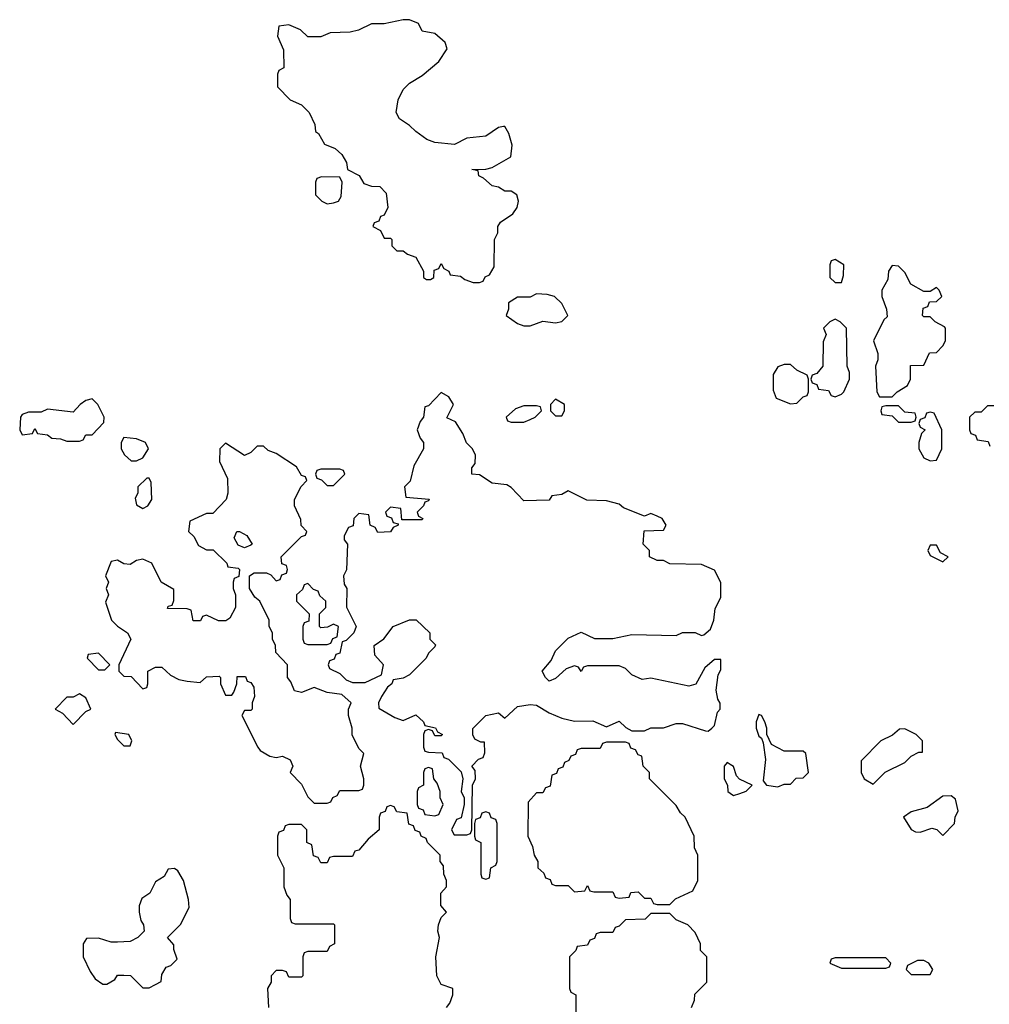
# Model space of a CAD drawing. Header units: inches. Extents: x 2386215 to 2556187, y 580866 to 760840.
# Tile 74 of 203: x 2447762 to 2450816, y 675520 to 678622. Entities that reach past the tile are written whole.
import ezdxf

# ---------------------------------------------------------------- set-up
doc = ezdxf.new("R2010")
doc.units = ezdxf.units.IN
doc.header["$MEASUREMENT"] = 0
doc.layers.add('C4647', color=7, linetype='Continuous')
doc.layers.add('C4657', color=7, linetype='Continuous')

msp = doc.modelspace()

# ---------------------------------------------------------------- linework, layer by layer
at = {"layer": 'C4647', "color": 5, "elevation": 80}
for points in [[(2448990, 678622), (2448970, 678622), (2448910, 678608.7), (2448870, 678608.7), (2448828.7, 678588.7), (2448803.1, 678583.1), (2448739.6, 678580.4), (2448710, 678568), (2448670, 678568), (2448646, 678590), (2448610, 678606), (2448578, 678602), (2448574, 678570), (2448592.7, 678527.3), (2448594, 678470), (2448578, 678462), (2448574, 678450), (2448574, 678410), (2448614, 678370), (2448650, 678354), (2448674, 678330), (2448691.6, 678291.6), (2448694, 678270), (2448703.6, 678263.6), (2448722, 678230), (2448756, 678216), (2448776.9, 678196.9), (2448791.6, 678171.6), (2448794, 678150), (2448831.3, 678131.3), (2448846.4, 678106.4), (2448870, 678098), (2448896, 678096), (2448916, 678076), (2448922, 678030), (2448910, 678006), (2448898, 678002), (2448892.7, 677987.3), (2448878, 677982), (2448874, 677970), (2448898, 677958), (2448910, 677934), (2448930, 677934), (2448934, 677930), (2448934, 677910), (2448950, 677894), (2448970, 677894), (2448983.6, 677883.6), (2449010, 677874), (2449034, 677830), (2449034, 677810), (2449043.6, 677803.6), (2449056.4, 677803.6), (2449066, 677810), (2449067.3, 677832.7), (2449082, 677838), (2449090, 677854), (2449098, 677838), (2449114, 677830), (2449118, 677818), (2449150, 677814), (2449163.6, 677803.6), (2449190, 677794), (2449210, 677794), (2449222, 677798), (2449228, 677812), (2449242, 677818), (2449256.4, 677843.6), (2449258, 677930), (2449268, 677950), (2449268, 677970), (2449276.4, 677983.6), (2449315.3, 678010), (2449328.7, 678030), (2449333.2, 678050), (2449328, 678070), (2449310, 678082), (2449290, 678082), (2449270, 678094), (2449250, 678099), (2449223.1, 678123.1), (2449208, 678130), (2449206, 678146), (2449186, 678150), (2449230, 678151), (2449250, 678156), (2449309, 678190), (2449313.6, 678226.4), (2449303.1, 678263.1), (2449290, 678286), (2449286, 678286), (2449270, 678282), (2449230, 678255.3), (2449170, 678248.7), (2449131.1, 678228.9), (2449070, 678235.3), (2449044.7, 678244.7), (2449009.4, 678269.4), (2448990, 678288.7), (2448958, 678310), (2448948, 678330), (2448954, 678370), (2448970, 678402), (2448990, 678422), (2449030, 678446), (2449082, 678490), (2449108.7, 678530), (2449102, 678550), (2449070, 678579), (2449030, 678586), (2449018, 678610)], [(2448712.7, 678127.3), (2448698, 678122), (2448694, 678110), (2448694, 678070), (2448714, 678050), (2448730, 678042), (2448750, 678044.7), (2448766, 678050), (2448774.6, 678065.4), (2448778, 678110), (2448770, 678126)], [(2449390, 677758), (2449370, 677748), (2449330, 677748), (2449302, 677730), (2449302, 677710), (2449294, 677690), (2449330, 677664.7), (2449350, 677658), (2449370, 677658), (2449410, 677672), (2449450, 677667.3), (2449470, 677671.3), (2449488.7, 677690), (2449470, 677728), (2449446, 677750), (2449423.6, 677756.4)], [(2449090, 677448), (2449050, 677406), (2449038, 677402), (2449034, 677370), (2449023.6, 677356.4), (2449014, 677330), (2449023.6, 677303.6), (2449034, 677290), (2449034, 677270), (2449003.6, 677216.4), (2448991.6, 677168.4), (2448974, 677150), (2448978, 677118), (2449051.6, 677111.6), (2449050, 677106), (2449038, 677102), (2449034, 677090), (2449014, 677070), (2449018, 677058), (2449032, 677050), (2449030, 677046), (2448966, 677046), (2448962, 677082), (2448930, 677086), (2448914, 677070), (2448918, 677058), (2448932.7, 677052.7), (2448938, 677038), (2448954, 677034), (2448954, 677030), (2448938, 677022), (2448930, 677008), (2448890, 677006), (2448882, 677022), (2448866, 677030), (2448862, 677062), (2448830, 677066), (2448814, 677050), (2448812.7, 677027.3), (2448798, 677022), (2448783.6, 676996.4), (2448783.6, 676983.6), (2448794, 676970), (2448791.3, 676888.7), (2448782, 676870), (2448783.6, 676843.6), (2448792, 676830), (2448791.6, 676771.6), (2448822, 676710), (2448814, 676690), (2448790, 676666), (2448778, 676662), (2448770, 676626), (2448758, 676622), (2448752.7, 676607.3), (2448738, 676602), (2448734, 676590), (2448738, 676578), (2448770, 676562), (2448790, 676542), (2448810, 676534), (2448850, 676534), (2448902, 676558), (2448908, 676590), (2448880.4, 676620.4), (2448878, 676650), (2448909, 676671), (2448938, 676710), (2448990, 676731.3), (2449011.1, 676731.1), (2449054, 676690), (2449054, 676670), (2449072, 676652), (2449070, 676646), (2449050, 676626), (2449042, 676610), (2448990, 676558), (2448970, 676548), (2448938, 676542), (2448934, 676530), (2448921, 676519), (2448902, 676490), (2448892, 676470), (2448892.7, 676452.7), (2448943.6, 676423.6), (2448970, 676414), (2449010, 676432), (2449034, 676410), (2449038, 676398), (2449071.3, 676391.3), (2449078, 676378), (2449094, 676370), (2449090, 676366), (2449070, 676366), (2449062, 676382), (2449050, 676386), (2449038, 676382), (2449034, 676370), (2449034, 676330), (2449038, 676318), (2449050, 676314), (2449092.7, 676312.7), (2449098, 676298), (2449112.7, 676292.7), (2449152, 676252), (2449158, 676230), (2449152, 676190), (2449162, 676170), (2449162, 676150), (2449152, 676108), (2449138, 676102), (2449122, 676070), (2449130, 676054), (2449170, 676054), (2449182, 676058), (2449186, 676070), (2449188, 676210), (2449198, 676230), (2449196.4, 676256.4), (2449186, 676270), (2449207.3, 676292.7), (2449222, 676298), (2449227.3, 676312.7), (2449226, 676346), (2449214, 676346), (2449195.3, 676355.3), (2449188.9, 676368.9), (2449189.2, 676389.2), (2449230, 676430.4), (2449270, 676438), (2449290, 676422), (2449330, 676458), (2449370, 676464.7), (2449390, 676462), (2449430, 676438), (2449470, 676422), (2449510, 676412), (2449567.3, 676412.7), (2449610, 676394), (2449650, 676412), (2449671.6, 676391.6), (2449690, 676382), (2449730, 676382), (2449750, 676391.3), (2449790, 676391.3), (2449830, 676404.7), (2449850, 676404.7), (2449922, 676382), (2449930, 676381), (2449942, 676390), (2449950, 676398), (2449960.1, 676439.9), (2449968.7, 676450), (2449968.4, 676468.4), (2449961.2, 676481.2), (2449956, 676510), (2449962, 676558), (2449970, 676574), (2449970, 676606), (2449950, 676606), (2449919.6, 676580.4), (2449891.3, 676528.7), (2449870, 676522), (2449750, 676548), (2449723.1, 676543.1), (2449690, 676558), (2449670, 676578), (2449650, 676586), (2449550, 676586), (2449538, 676582), (2449530, 676568), (2449522, 676582), (2449510, 676586), (2449483.6, 676576.4), (2449450, 676546), (2449430, 676538), (2449418, 676550), (2449408, 676570), (2449436.4, 676603.6), (2449450, 676634), (2449490, 676674), (2449530, 676692), (2449572.7, 676672.7), (2449590, 676672), (2449630, 676672), (2449690, 676684.7), (2449830, 676682), (2449850, 676691.3), (2449890, 676691.3), (2449910, 676682), (2449916.4, 676683.6), (2449938, 676702), (2449948.7, 676730), (2449952.5, 676767.5), (2449970, 676802), (2449970.9, 676849.1), (2449950, 676888), (2449910, 676906), (2449810, 676908), (2449790, 676918), (2449770, 676918), (2449746, 676930), (2449746, 676950), (2449726, 676970), (2449728.4, 677011.6), (2449790, 677014), (2449798, 677030), (2449786, 677050), (2449770, 677058), (2449750, 677066), (2449730, 677058), (2449664, 677084), (2449650, 677095.3), (2449610, 677106), (2449548.4, 677108.4), (2449490, 677138), (2449470, 677126), (2449438, 677122), (2449430, 677108), (2449350, 677106), (2449310, 677148), (2449296.4, 677156.4), (2449250, 677162), (2449210, 677188), (2449186, 677190), (2449186, 677210), (2449196.4, 677223.6), (2449198, 677250), (2449188, 677270), (2449169.1, 677289.1), (2449158, 677318), (2449134.6, 677354.6), (2449107.3, 677367.3), (2449128, 677410), (2449114, 677434)], [(2447990, 677428), (2447970, 677422), (2447952, 677410), (2447930, 677386), (2447850, 677395.3), (2447830, 677386), (2447790, 677386), (2447770, 677378), (2447764.7, 677370), (2447762, 677330), (2447770, 677314), (2447802, 677318), (2447810, 677334), (2447818, 677318), (2447850, 677314), (2447863.6, 677303.6), (2447890, 677302), (2447910, 677294), (2447950, 677294), (2447962, 677298), (2447970, 677314), (2447990, 677314), (2448027.3, 677352.7), (2448028, 677370), (2448008, 677410)], [(2449450, 677426), (2449434, 677410), (2449434, 677390), (2449450, 677374), (2449470, 677374), (2449478, 677390), (2449478, 677410)], [(2449390, 677406), (2449350, 677406), (2449323.6, 677396.4), (2449294, 677370), (2449298, 677358), (2449310, 677354), (2449350, 677354), (2449370, 677362), (2449386, 677370), (2449406, 677390), (2449402, 677402)], [(2448090, 677306), (2448082, 677290), (2448082, 677270), (2448091.6, 677251.6), (2448112.7, 677232.7), (2448130, 677232), (2448150, 677242), (2448168, 677270), (2448158, 677290), (2448130, 677302)], [(2448410, 677288), (2448392, 677270), (2448391.3, 677230), (2448416.9, 677176.9), (2448418, 677130), (2448412, 677110), (2448370, 677066), (2448350, 677066), (2448298, 677042), (2448294, 677010), (2448310, 676994), (2448325.4, 676965.4), (2448350, 676952), (2448371.6, 676951.6), (2448414, 676910), (2448418, 676898), (2448450, 676894), (2448454, 676890), (2448452.7, 676867.3), (2448438, 676862), (2448434, 676850), (2448434, 676830), (2448442, 676810), (2448442, 676770), (2448423.6, 676736.4), (2448411.6, 676728.4), (2448388.4, 676728.4), (2448350, 676746), (2448338, 676742), (2448331.6, 676728.4), (2448308.4, 676728.4), (2448302, 676762), (2448290, 676766), (2448227.3, 676767.3), (2448230, 676774), (2448242, 676778), (2448247.3, 676792.7), (2448247.3, 676827.3), (2448208, 676850), (2448178, 676910), (2448150, 676922), (2448130, 676918), (2448110, 676906), (2448090, 676908), (2448070, 676919), (2448050, 676915.3), (2448032, 676870), (2448042, 676850), (2448034, 676830), (2448042, 676810), (2448032.7, 676787.3), (2448051.3, 676730), (2448070, 676711.3), (2448102, 676690), (2448112, 676670), (2448074, 676590), (2448074, 676570), (2448090, 676554), (2448112.7, 676552.7), (2448150, 676514), (2448162, 676518), (2448166, 676530), (2448166, 676570), (2448190, 676582), (2448210, 676582), (2448236.9, 676556.9), (2448262.8, 676542.8), (2448290, 676538), (2448330, 676534), (2448350, 676552), (2448390, 676554), (2448394, 676550), (2448394, 676530), (2448410, 676494), (2448430, 676494), (2448436.4, 676503.6), (2448446, 676530), (2448447.3, 676552.7), (2448472.7, 676552.7), (2448478, 676538), (2448490, 676534), (2448499.6, 676519.6), (2448502, 676490), (2448494, 676470), (2448494, 676450), (2448490, 676446), (2448470, 676446), (2448462, 676430), (2448512, 676330), (2448519.6, 676319.6), (2448550, 676302), (2448570, 676298), (2448590, 676302), (2448614, 676290), (2448622, 676270), (2448614, 676250), (2448650, 676214), (2448670, 676174), (2448690, 676154), (2448730, 676154), (2448742, 676158), (2448748, 676172), (2448762, 676178), (2448770, 676194), (2448830, 676194), (2448842, 676198), (2448846, 676210), (2448846, 676230), (2448835.3, 676270), (2448846, 676310), (2448830, 676326), (2448808.7, 676368.7), (2448808.7, 676390), (2448798, 676430), (2448798, 676450), (2448806, 676470), (2448776.4, 676496.4), (2448730, 676502), (2448690, 676518), (2448650, 676502), (2448627.3, 676507.3), (2448616.4, 676536.4), (2448606, 676550), (2448606, 676590), (2448568.4, 676628.4), (2448568, 676650), (2448558, 676670), (2448558, 676690), (2448548, 676710), (2448548, 676730), (2448518, 676790), (2448503.1, 676803.1), (2448486, 676830), (2448486, 676870), (2448500.4, 676879.6), (2448539.6, 676879.6), (2448552.7, 676872.7), (2448570, 676854), (2448582, 676858), (2448587.3, 676872.7), (2448602, 676878), (2448606, 676890), (2448602, 676902), (2448587.3, 676907.3), (2448586, 676930), (2448650, 676994), (2448662, 676998), (2448666, 677010), (2448648.4, 677028.4), (2448647.3, 677047.3), (2448628, 677090), (2448628, 677110), (2448648.4, 677151.6), (2448666, 677170), (2448662, 677182), (2448650, 677186), (2448633.6, 677213.6), (2448570, 677255.3), (2448544.7, 677264.7), (2448530, 677278), (2448510, 677278), (2448490, 677258), (2448470, 677248.7)], [(2448770, 677206), (2448710, 677206), (2448698, 677202), (2448694, 677190), (2448698, 677178), (2448712.7, 677172.7), (2448730, 677154), (2448750, 677154), (2448786, 677190), (2448782, 677202)], [(2448170, 677178), (2448162, 677178), (2448134, 677150), (2448134, 677130), (2448125.4, 677114.6), (2448130, 677094), (2448150, 677082), (2448166, 677090), (2448178, 677110), (2448176.4, 677163.6)], [(2448470, 676958), (2448450, 676966), (2448438, 676990), (2448446, 677010), (2448454, 677010), (2448476.9, 676996.9), (2448494, 676970), (2448490, 676966)], [(2448670, 676846), (2448658, 676842), (2448652.7, 676827.3), (2448634, 676810), (2448634, 676790), (2448674, 676750), (2448672.7, 676727.3), (2448658, 676722), (2448654, 676710), (2448654, 676670), (2448658, 676658), (2448670, 676654), (2448730, 676654), (2448742, 676658), (2448748, 676672), (2448762, 676678), (2448766, 676710), (2448750, 676718), (2448732, 676708), (2448710, 676706), (2448706, 676710), (2448706, 676750), (2448726, 676770), (2448726, 676790), (2448707.3, 676807.3), (2448702, 676822), (2448687.3, 676827.3)], [(2448010, 676626), (2447978, 676622), (2447974, 676610), (2448010, 676574), (2448030, 676574), (2448046, 676590)], [(2447950, 676498), (2447930, 676488), (2447910, 676488), (2447874, 676450), (2447896.9, 676436.9), (2447930, 676402), (2447970, 676442), (2447986, 676450), (2447970, 676486)], [(2448063.6, 676376.4), (2448062, 676370), (2448070, 676354), (2448090, 676334), (2448110, 676334), (2448115.3, 676350), (2448106, 676370)], [(2449670, 676346), (2449610, 676346), (2449598, 676342), (2449590, 676326), (2449530, 676326), (2449518, 676322), (2449512.7, 676307.3), (2449498, 676302), (2449492, 676288), (2449478, 676282), (2449472.7, 676267.3), (2449458, 676262), (2449452.7, 676247.3), (2449438, 676242), (2449432.7, 676207.3), (2449418, 676202), (2449410, 676186), (2449390, 676186), (2449363.6, 676156.4), (2449362, 676050), (2449376.9, 676016.9), (2449382, 675990), (2449394, 675970), (2449394, 675950), (2449412.7, 675932.7), (2449418, 675918), (2449432.7, 675912.7), (2449438, 675898), (2449450, 675894), (2449490, 675894), (2449510, 675874), (2449542, 675878), (2449550, 675894), (2449558, 675878), (2449570, 675874), (2449630, 675874), (2449638, 675858), (2449650, 675854), (2449682, 675858), (2449687.3, 675872.7), (2449710, 675874), (2449730, 675854), (2449750, 675854), (2449758, 675838), (2449770, 675834), (2449810, 675834), (2449827.3, 675852.7), (2449882, 675878), (2449898, 675910), (2449898, 675990), (2449887.3, 676012.7), (2449886, 676050), (2449858, 676110), (2449843.1, 676123.1), (2449830, 676146), (2449746, 676230), (2449746, 676250), (2449726, 676270), (2449722, 676302), (2449710, 676306), (2449702, 676322), (2449687.3, 676327.3), (2449682, 676342)], [(2449050, 676266), (2449038, 676262), (2449034, 676250), (2449034, 676210), (2449018, 676202), (2449014, 676190), (2449014, 676150), (2449018, 676138), (2449032.7, 676132.7), (2449038, 676118), (2449070, 676114), (2449082, 676118), (2449095.3, 676150), (2449086, 676170), (2449086, 676190), (2449076.4, 676216.4), (2449066, 676230), (2449062, 676262)], [(2449230, 676126), (2449218, 676122), (2449212.7, 676107.3), (2449198, 676102), (2449194, 676090), (2449194, 676050), (2449198, 676038), (2449214, 676030), (2449214, 675930), (2449218, 675918), (2449230, 675914), (2449242, 675918), (2449246, 675950), (2449262, 675958), (2449266, 675970), (2449266, 676090), (2449262, 676102), (2449247.3, 676107.3), (2449242, 676122)], [(2448250, 675948), (2448230, 675946), (2448216.9, 675923.1), (2448190, 675906), (2448172, 675870), (2448146.4, 675853.6), (2448138, 675830), (2448138, 675810), (2448143.6, 675783.6), (2448152, 675770), (2448154, 675750), (2448134, 675730), (2448110, 675718), (2448070, 675715.3), (2448050, 675715.3), (2448010, 675728), (2447972.7, 675727.3), (2447962, 675710), (2447962, 675670), (2447983.5, 675623.5), (2447999.8, 675599.8), (2448023.6, 675583.6), (2448036.4, 675583.6), (2448062, 675598), (2448070, 675612), (2448090, 675612), (2448110.9, 675610.9), (2448150, 675572), (2448170, 675572), (2448190, 675582), (2448208, 675592), (2448210, 675614), (2448223.1, 675636.9), (2448238, 675642), (2448258, 675662), (2448247.3, 675692.7), (2448247.3, 675707.3), (2448228, 675730), (2448268.4, 675771.6), (2448295.3, 675824.7), (2448294, 675850), (2448278, 675910), (2448260.4, 675940.4)]]:
    msp.add_lwpolyline(points, close=True, dxfattribs=at)
for points in [[(2450000, 676275.3), (2449990, 676282), (2449981, 676270), (2449981, 676230), (2449991.3, 676210), (2449992, 676190), (2450000, 676184.7)], [(2449106, 675510), (2449116.4, 675523.6), (2449126, 675550), (2449126, 675570), (2449090, 675582), (2449076, 675610), (2449072.7, 675670), (2449084, 675730), (2449079.3, 675750), (2449081.2, 675770), (2449090, 675794), (2449106, 675810), (2449088.4, 675831.6), (2449088, 675870), (2449106, 675890), (2449106, 675910), (2449098, 675930), (2449096.4, 675956.4), (2449086, 675970), (2449086, 675990), (2449046, 676030), (2449042, 676042), (2449026, 676050), (2449022, 676062), (2449007.3, 676067.3), (2449002, 676082), (2448987.3, 676087.3), (2448982, 676122), (2448950, 676126), (2448942, 676142), (2448930, 676146), (2448918, 676142), (2448912.7, 676127.3), (2448898, 676122), (2448894, 676110), (2448894, 676070), (2448859.6, 676040.4), (2448830, 676006), (2448818, 676002), (2448810, 675986), (2448750, 675986), (2448738, 675982), (2448730, 675966), (2448710, 675966), (2448702, 675982), (2448687.3, 675987.3), (2448682, 676022), (2448666, 676030), (2448666, 676070), (2448650, 676086), (2448610, 676086), (2448598, 676082), (2448592.7, 676067.3), (2448578, 676062), (2448574, 676050), (2448574, 675990), (2448594, 675950), (2448594, 675890), (2448603.6, 675863.6), (2448614, 675850), (2448614, 675790), (2448618, 675778), (2448630, 675774), (2448750, 675774), (2448754, 675770), (2448754, 675710), (2448738, 675702), (2448730, 675686), (2448670, 675686), (2448658, 675682), (2448654, 675670), (2448654, 675610), (2448650, 675606), (2448610, 675606), (2448602, 675622), (2448590, 675626), (2448570, 675626), (2448554, 675610), (2448554, 675590), (2448542, 675570), (2448546, 675510)], [(2449878, 675510), (2449887.3, 675532.7), (2449888.4, 675551.6), (2449926, 675590), (2449926, 675670), (2449906, 675690), (2449906, 675710), (2449890, 675746), (2449866, 675770), (2449830, 675786), (2449810, 675806), (2449750, 675806), (2449731.6, 675788.4), (2449670, 675786), (2449650, 675766), (2449638, 675762), (2449630, 675746), (2449590, 675746), (2449578, 675742), (2449572.7, 675727.3), (2449558, 675722), (2449550, 675706), (2449518, 675702), (2449514, 675690), (2449494, 675670), (2449494, 675570), (2449498, 675558), (2449514, 675550), (2449514, 675410)]]:
    msp.add_lwpolyline(points, dxfattribs=at)
at = {"layer": 'C4657', "color": 5, "elevation": 80}
for points in [[(2450330, 677866), (2450318, 677862), (2450314, 677850), (2450314, 677810), (2450330, 677794), (2450350, 677794), (2450356.4, 677816.4), (2450358, 677850)], [(2450510, 677848), (2450498, 677830), (2450496, 677804), (2450478, 677770), (2450478, 677750), (2450492, 677710), (2450494, 677686), (2450483.6, 677676.4), (2450451.3, 677610), (2450464.7, 677570), (2450464.7, 677550), (2450458, 677530), (2450462, 677450), (2450470, 677434), (2450510, 677434), (2450526, 677450), (2450558, 677470), (2450568, 677490), (2450567.3, 677532.7), (2450610, 677534), (2450627.3, 677572.7), (2450650, 677574), (2450670, 677594), (2450678, 677610), (2450678, 677650), (2450674.6, 677654.6), (2450646, 677670), (2450630, 677686), (2450610, 677686), (2450606, 677690), (2450607.3, 677712.7), (2450622, 677718), (2450627.3, 677732.7), (2450650, 677734), (2450666, 677750), (2450658, 677770), (2450650, 677778), (2450630, 677766), (2450610, 677766), (2450568.9, 677788.9), (2450550, 677826), (2450530, 677846)], [(2450330, 677678), (2450314, 677670), (2450294, 677650), (2450302, 677630), (2450292.7, 677607.3), (2450292, 677530), (2450272.7, 677507.3), (2450258, 677502), (2450254, 677490), (2450258, 677478), (2450272.7, 677472.7), (2450278, 677458), (2450310, 677454), (2450318, 677438), (2450330, 677434), (2450350, 677442), (2450358, 677450), (2450375.3, 677490), (2450375.3, 677510), (2450368.7, 677530), (2450366, 677650), (2450346, 677670)], [(2450190, 677535.3), (2450170, 677535.3), (2450150, 677528.7), (2450135.3, 677504.7), (2450135.3, 677455.3), (2450144.7, 677430), (2450190, 677412), (2450210, 677414), (2450230, 677434), (2450242, 677438), (2450246, 677450), (2450246, 677490), (2450242, 677502), (2450210, 677518)], [(2450530, 677406), (2450490, 677406), (2450478, 677402), (2450474, 677390), (2450478, 677378), (2450510, 677374), (2450530, 677354), (2450570, 677354), (2450582, 677358), (2450586, 677370), (2450582, 677382), (2450550, 677386)], [(2450630, 677386), (2450618, 677382), (2450612.7, 677367.3), (2450598, 677362), (2450594, 677350), (2450598, 677338), (2450614, 677330), (2450602, 677318), (2450594, 677290), (2450594, 677270), (2450610, 677242), (2450630, 677232), (2450650, 677234), (2450666, 677270), (2450666, 677330), (2450642, 677382)], [(2450650, 676966), (2450630, 676966), (2450622, 676950), (2450630, 676934), (2450670, 676914), (2450686, 676930), (2450662, 676942)], [(2450090, 676433.2), (2450082, 676410), (2450082, 676390), (2450090, 676364.7), (2450098.8, 676358.8), (2450103.5, 676343.5), (2450111.3, 676291.3), (2450103.6, 676223.6), (2450114, 676210), (2450150, 676204.7), (2450170, 676214), (2450190, 676214), (2450207.3, 676232.7), (2450230, 676234), (2450246, 676250), (2450238, 676310), (2450230, 676318), (2450170, 676318), (2450130, 676338), (2450115.3, 676370), (2450115.3, 676390), (2450108.7, 676410), (2450098, 676430)], [(2450550, 676388), (2450532.7, 676387.3), (2450511.6, 676368.4), (2450474, 676350), (2450412.7, 676287.3), (2450412, 676250), (2450422, 676230), (2450450, 676214), (2450488.4, 676251.6), (2450550, 676282), (2450570, 676302), (2450594, 676314), (2450606, 676314), (2450606, 676350), (2450586, 676370)], [(2450696.4, 676176.4), (2450670, 676175.3), (2450619.8, 676140.2), (2450570, 676126), (2450546, 676110), (2450570, 676070.8), (2450583.4, 676063.4), (2450598, 676062), (2450635.3, 676075.3), (2450651, 676071), (2450670, 676052), (2450706, 676090), (2450708, 676110), (2450718, 676130), (2450710, 676166)], [(2450490, 675666), (2450330, 675666), (2450318, 675662), (2450314, 675650), (2450350, 675634), (2450490, 675634), (2450502, 675638), (2450506, 675650)], [(2450610, 675658), (2450590, 675658), (2450558, 675642), (2450554, 675630), (2450570, 675614), (2450630, 675614), (2450638, 675630), (2450626, 675650)]]:
    msp.add_lwpolyline(points, close=True, dxfattribs=at)
for points in [[(2450830, 677406), (2450810, 677406), (2450790, 677386), (2450770, 677386), (2450754, 677370), (2450754, 677330), (2450758, 677318), (2450772.7, 677312.7), (2450778, 677298), (2450812.7, 677292.7), (2450818, 677278)], [(2450000, 676184.7), (2450010, 676178), (2450030, 676184), (2450050, 676191.3), (2450068.7, 676210), (2450029.3, 676229.3), (2450020.1, 676240.1), (2450010, 676268.7), (2450000, 676275.3)]]:
    msp.add_lwpolyline(points, dxfattribs=at)

doc.saveas('drawing.dxf')
